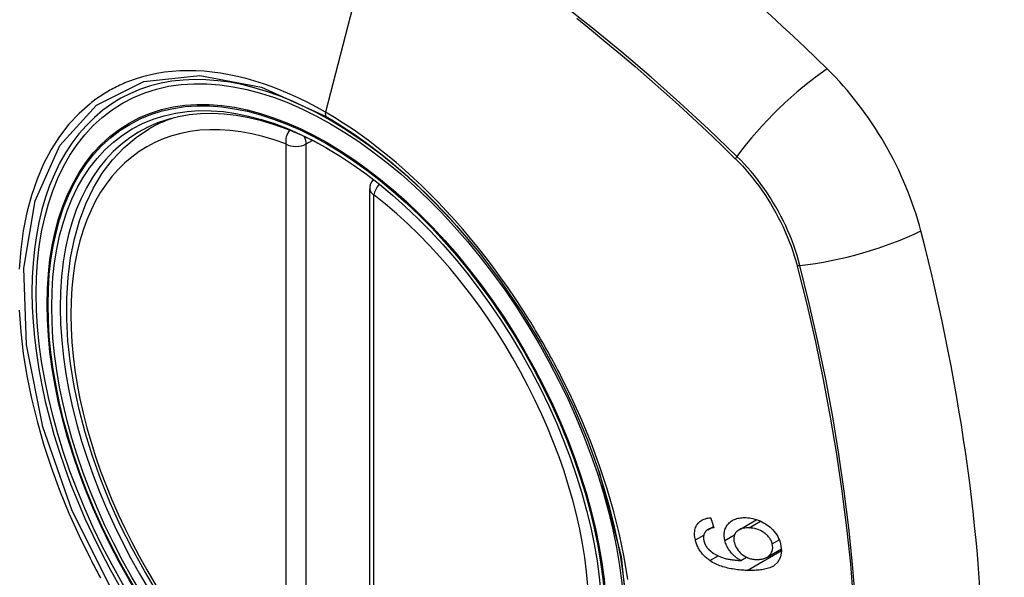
# Model space of a CAD drawing. Header units: inches. Extents: x 584 to 685, y 231 to 315.
# Tile 121 of 133: x 673.617 to 674.426, y 256.062 to 256.521. Entities that reach past the tile are written whole.
import ezdxf

# ---------------------------------------------------------------- set-up
doc = ezdxf.new("R2010")
doc.units = ezdxf.units.IN
doc.header["$MEASUREMENT"] = 0
doc.layers.add('Visible Edges(ANSI)', color=7, linetype='Continuous', lineweight=25)
doc.layers.add('Visible Tangent Edges(ANSI)', color=7, linetype='Continuous', lineweight=25)

msp = doc.modelspace()

# ---------------------------------------------------------------- linework, layer by layer
at = {"layer": 'Visible Edges(ANSI)'}
for p, q in [((673.72335, 256.43108), (673.73362, 256.43701)), ((673.90422, 256.38146), (673.90422, 255.89679)), ((674.20788, 256.10101), (674.22239, 256.10939)), ((674.1821, 256.10113), (674.1868, 256.10385)), ((674.23096, 256.07858), (674.24274, 256.08538)), ((674.20934, 256.07578), (674.21408, 256.07851))]:
    msp.add_line(p, q, dxfattribs=at)
at = {"layer": 'Visible Edges(ANSI)', "flags": 128}
for points in [[(673.72989, 256.04918), (673.71902, 256.06718), (673.70887, 256.08559), (673.69949, 256.10433), (673.69091, 256.12332), (673.68317, 256.14248), (673.67631, 256.16172), (673.67037, 256.18095), (673.66537, 256.2001), (673.66133, 256.21908), (673.65827, 256.2378), (673.65622, 256.25619), (673.6552, 256.27417), (673.6552, 256.29166), (673.65624, 256.30858), (673.65832, 256.32488), (673.66145, 256.34047), (673.66563, 256.35528), (673.67087, 256.36925), (673.67714, 256.38229), (673.68443, 256.39435), (673.69275, 256.40533), (673.70204, 256.41516), (673.71226, 256.42377), (673.72335, 256.43108)], [(673.97574, 256.35101), (673.99445, 256.32873), (674.0123, 256.30512), (674.02909, 256.28042), (674.04464, 256.25493), (674.0589, 256.22876), (674.07179, 256.20205), (674.08324, 256.17495), (674.09319, 256.14758)], [(674.17198, 256.09268), (674.17172, 256.09387), (674.17152, 256.09506), (674.17139, 256.09624), (674.17132, 256.09741), (674.17132, 256.09856), (674.17141, 256.09969), (674.17157, 256.10079), (674.17182, 256.10184), (674.17214, 256.10285), (674.17255, 256.10381), (674.17303, 256.10472), (674.17359, 256.10558), (674.17422, 256.10639), (674.17491, 256.10712), (674.17567, 256.1078), (674.17649, 256.10841), (674.17736, 256.10895), (674.17829, 256.10943), (674.17925, 256.10984), (674.18025, 256.11018), (674.18129, 256.11047), (674.18235, 256.1107), (674.18344, 256.11087), (674.18454, 256.111)], [(674.18454, 256.111), (674.18465, 256.11066), (674.18476, 256.11032), (674.18486, 256.10998), (674.18497, 256.10964), (674.18508, 256.1093), (674.18519, 256.10896), (674.18529, 256.10862), (674.1854, 256.10828), (674.18551, 256.10794), (674.18561, 256.1076), (674.18572, 256.10726), (674.18583, 256.10692), (674.18594, 256.10658), (674.18604, 256.10624), (674.18615, 256.1059), (674.18626, 256.10556), (674.18637, 256.10522), (674.18648, 256.10488), (674.18658, 256.10454), (674.18669, 256.1042), (674.1868, 256.10386), (674.18691, 256.10352), (674.18702, 256.10318), (674.18712, 256.10284)], [(674.19619, 256.0922), (674.19581, 256.0941), (674.19562, 256.09597), (674.19564, 256.0978), (674.19587, 256.09956), (674.19631, 256.10122), (674.19693, 256.10275), (674.19766, 256.10406), (674.19842, 256.10517), (674.19915, 256.10605), (674.19985, 256.10678), (674.20059, 256.10744), (674.20138, 256.10805), (674.20221, 256.1086), (674.20309, 256.1091), (674.20402, 256.10953), (674.20498, 256.10991), (674.20598, 256.11024), (674.207, 256.1105), (674.20805, 256.11071), (674.20912, 256.11087), (674.2102, 256.11098), (674.21131, 256.11104), (674.21243, 256.11106), (674.21357, 256.11104)], [(674.21357, 256.11104), (674.215, 256.11095), (674.21643, 256.11079), (674.21787, 256.11056), (674.21932, 256.11026), (674.22077, 256.10989), (674.22223, 256.10944), (674.2237, 256.10891), (674.22518, 256.10831), (674.22664, 256.10763), (674.22808, 256.10688), (674.22949, 256.10605), (674.23085, 256.10516), (674.23216, 256.1042), (674.23342, 256.10317), (674.23462, 256.10207), (674.23577, 256.10089), (674.23685, 256.09963), (674.23787, 256.09831), (674.23881, 256.09691), (674.23967, 256.09545), (674.24042, 256.09397), (674.24106, 256.09246), (674.2416, 256.09094), (674.24204, 256.08941)], [(674.18062, 256.10001), (674.18041, 256.09975), (674.1802, 256.09949), (674.18001, 256.09921), (674.17982, 256.09893), (674.17965, 256.09864), (674.17949, 256.09834), (674.17934, 256.09804), (674.17921, 256.09772), (674.17909, 256.0974), (674.17899, 256.09708), (674.17889, 256.09674), (674.17882, 256.0964), (674.17875, 256.09606), (674.1787, 256.0957), (674.17867, 256.09534), (674.17865, 256.09498), (674.17864, 256.09461), (674.17865, 256.09423), (674.17867, 256.09385), (674.17871, 256.09347), (674.17876, 256.09308), (674.17882, 256.09269), (674.1789, 256.09231), (674.17898, 256.09192)], [(674.18712, 256.10284), (674.18683, 256.10278), (674.18653, 256.10271), (674.18622, 256.10264), (674.18592, 256.10257), (674.18562, 256.10249), (674.18532, 256.10241), (674.18502, 256.10233), (674.18473, 256.10224), (674.18443, 256.10215), (674.18414, 256.10205), (674.18385, 256.10194), (674.18357, 256.10183), (674.18329, 256.10172), (674.18302, 256.1016), (674.18275, 256.10148), (674.18249, 256.10135), (674.18223, 256.10121), (674.18198, 256.10107), (674.18174, 256.10091), (674.1815, 256.10075), (674.18126, 256.10058), (674.18104, 256.1004), (674.18082, 256.10021), (674.18062, 256.10001)], [(674.21612, 256.10261), (674.21495, 256.10262), (674.21379, 256.10258), (674.21265, 256.10248), (674.21154, 256.10231), (674.21047, 256.10206), (674.20944, 256.10174), (674.20847, 256.10132), (674.20755, 256.10081), (674.20674, 256.10023), (674.20607, 256.09962), (674.20552, 256.09902), (674.20508, 256.09844), (674.20473, 256.09788), (674.20442, 256.0973), (674.20416, 256.09669), (674.20394, 256.09605), (674.20378, 256.09538), (674.20367, 256.09469), (674.2036, 256.09399), (674.20359, 256.09326), (674.20363, 256.09252), (674.20371, 256.09178), (674.20384, 256.09102), (674.204, 256.09027)], [(674.2352, 256.08945), (674.23501, 256.09014), (674.23478, 256.09082), (674.23451, 256.0915), (674.2342, 256.09217), (674.23385, 256.09284), (674.23346, 256.09349), (674.23304, 256.09413), (674.23258, 256.09475), (674.23208, 256.09536), (674.23156, 256.09594), (674.23102, 256.0965), (674.23045, 256.09703), (674.22986, 256.09755), (674.22926, 256.09804), (674.22862, 256.09852), (674.22782, 256.09908), (674.22679, 256.09972), (674.22553, 256.10039), (674.22404, 256.10104), (674.22245, 256.10159), (674.22086, 256.10201), (674.21926, 256.10231), (674.21768, 256.1025), (674.21612, 256.10261)], [(674.18389, 256.0757), (674.18315, 256.07622), (674.18242, 256.07676), (674.18171, 256.07732), (674.18101, 256.0779), (674.18033, 256.0785), (674.17967, 256.07913), (674.17902, 256.07977), (674.1784, 256.08043), (674.1778, 256.08111), (674.17723, 256.0818), (674.17668, 256.08251), (674.17616, 256.08323), (674.17566, 256.08397), (674.17519, 256.08473), (674.17474, 256.0855), (674.17433, 256.08627), (674.17394, 256.08706), (674.17358, 256.08784), (674.17325, 256.08864), (674.17294, 256.08944), (674.17266, 256.09025), (674.17241, 256.09106), (674.17218, 256.09187), (674.17198, 256.09268)], [(674.17898, 256.09192), (674.17906, 256.09161), (674.17915, 256.0913), (674.17924, 256.09099), (674.17934, 256.09068), (674.17945, 256.09037), (674.17956, 256.09007), (674.17968, 256.08976), (674.17981, 256.08946), (674.17995, 256.08916), (674.1801, 256.08886), (674.18025, 256.08856), (674.18041, 256.08826), (674.18058, 256.08797), (674.18076, 256.08768), (674.18094, 256.08739), (674.18113, 256.08711), (674.18133, 256.08684), (674.18153, 256.08656), (674.18174, 256.08629), (674.18196, 256.08603), (674.18218, 256.08576), (674.18241, 256.08551), (674.18264, 256.08525), (674.18288, 256.085)], [(674.20934, 256.07578), (674.20874, 256.07613), (674.20815, 256.0765), (674.20755, 256.07687), (674.20697, 256.07726), (674.20639, 256.07767), (674.20583, 256.07809), (674.20527, 256.07852), (674.20472, 256.07896), (674.20418, 256.07943), (674.20361, 256.07993), (674.20303, 256.08049), (674.20242, 256.08111), (674.2018, 256.08179), (674.20117, 256.08253), (674.20052, 256.08335), (674.19988, 256.08423), (674.19925, 256.08518), (674.19866, 256.08614), (674.19812, 256.08712), (674.19763, 256.08812), (674.19718, 256.08913), (674.1968, 256.09015), (674.19646, 256.09117), (674.19619, 256.0922)], [(674.204, 256.09027), (674.20438, 256.08898), (674.20487, 256.08771), (674.20548, 256.08647), (674.20621, 256.08527), (674.20705, 256.08412), (674.20796, 256.08305), (674.20887, 256.08213), (674.20973, 256.08136), (674.2105, 256.08073), (674.21122, 256.0802), (674.21195, 256.07971), (674.21269, 256.07925), (674.21345, 256.07883), (674.21422, 256.07845), (674.21501, 256.0781), (674.2158, 256.07779), (674.2166, 256.07752), (674.2174, 256.07728), (674.2182, 256.07709), (674.219, 256.07693), (674.21979, 256.0768), (674.22058, 256.0767), (674.22137, 256.07663), (674.22216, 256.07659)], [(674.24204, 256.08941), (674.24282, 256.08369), (674.24196, 256.07846), (674.23953, 256.07421), (674.2371, 256.0719), (674.23609, 256.07122), (674.23516, 256.0707), (674.23419, 256.07023), (674.23318, 256.06981), (674.23214, 256.06943), (674.23108, 256.06911), (674.23, 256.06882), (674.22891, 256.06857), (674.22779, 256.06835), (674.22665, 256.06817), (674.22549, 256.06801), (674.22431, 256.06788), (674.22312, 256.06777), (674.22192, 256.06769), (674.22071, 256.06763), (674.21949, 256.0676), (674.21828, 256.06758), (674.21706, 256.06758), (674.21586, 256.0676), (674.21466, 256.06763)], [(674.22216, 256.07659), (674.22298, 256.07658), (674.22379, 256.0766), (674.22458, 256.07665), (674.22536, 256.07674), (674.22612, 256.07686), (674.22688, 256.07701), (674.22761, 256.0772), (674.22833, 256.07742), (674.22904, 256.07767), (674.22974, 256.07796), (674.23042, 256.07829), (674.23108, 256.07865), (674.23172, 256.07906), (674.23233, 256.07952), (674.23291, 256.08003), (674.23343, 256.08059), (674.23391, 256.08119), (674.23432, 256.08184), (674.23468, 256.08253), (674.23505, 256.08347), (674.23539, 256.08474), (674.23556, 256.08624), (674.2355, 256.08783), (674.2352, 256.08945)], [(674.18288, 256.085), (674.18464, 256.08337), (674.18653, 256.08194), (674.18854, 256.08069), (674.1906, 256.07962), (674.19254, 256.07877), (674.19424, 256.07815), (674.19561, 256.07772), (674.19659, 256.07746), (674.19737, 256.07727), (674.19816, 256.07709), (674.19896, 256.07693), (674.19977, 256.07678), (674.20058, 256.07664), (674.20139, 256.07651), (674.2022, 256.07639), (674.20302, 256.07629), (674.20383, 256.0762), (674.20464, 256.07611), (674.20544, 256.07604), (674.20624, 256.07597), (674.20703, 256.07591), (674.20781, 256.07586), (674.20859, 256.07582), (674.20934, 256.07578)], [(674.21466, 256.06763), (674.21331, 256.06768), (674.21196, 256.06775), (674.2106, 256.06784), (674.20924, 256.06795), (674.20789, 256.06808), (674.20653, 256.06822), (674.20518, 256.06839), (674.20384, 256.06859), (674.2025, 256.0688), (674.20116, 256.06904), (674.19984, 256.06931), (674.19853, 256.0696), (674.19723, 256.06992), (674.19594, 256.07027), (674.19467, 256.07064), (674.19342, 256.07105), (674.19218, 256.07149), (674.19096, 256.07196), (674.18975, 256.07247), (674.18855, 256.07303), (674.18736, 256.07362), (674.18618, 256.07427), (674.18502, 256.07496), (674.18389, 256.0757)]]:
    msp.add_lwpolyline(points, dxfattribs=at)
at = {"layer": 'Visible Edges(ANSI)'}
msp.add_arc((673.91604, 256.38146), 0.01181, 138.76046, 180, dxfattribs=at)
for centre, major_axis, start_param, end_param in [((673.97728, 255.65373), (-0.64961, 1.12515), 5.161526, 5.834048), ((673.87254, 256.1558), (0.15748, -0.27276), 2.363977, 7.060801), ((674.23907, 256.36742), (0.08858, -0.15343), 1.121659, 2.019933), ((673.4901, 256.49755), (-0.64961, 1.12515), 3.59073, 4.263252)]:
    msp.add_ellipse(centre, major_axis=major_axis, ratio=0.57735, start_param=start_param, end_param=end_param, dxfattribs=at)
msp.add_ellipse((673.86906, 256.15379), major_axis=(-0.15994, 0.27703), ratio=0.57735, dxfattribs=at)
at = {"layer": 'Visible Tangent Edges(ANSI)'}
for p, q in [((673.91583, 256.63015), (673.86793, 256.44448)), ((673.85201, 256.41843), (673.857, 256.42131)), ((673.8353, 256.41843), (673.8353, 255.93376)), ((673.85201, 255.93376), (673.85201, 256.41843)), ((674.20454, 256.40659), (674.20487, 256.40626)), ((673.90768, 255.89197), (673.90768, 256.37664)), ((674.25561, 256.31838), (674.25573, 256.31793)), ((674.21612, 256.10261), (674.22564, 256.1081)), ((674.17198, 256.09268), (674.17887, 256.09666)), ((674.19619, 256.0922), (674.20422, 256.09684)), ((674.2352, 256.08945), (674.24094, 256.09277)), ((674.21466, 256.06763), (674.24282, 256.08388)), ((674.18389, 256.0757), (674.19064, 256.0796))]:
    msp.add_line(p, q, dxfattribs=at)
at = {"layer": 'Visible Tangent Edges(ANSI)', "flags": 128}
for points in [[(674.20612, 256.40819), (674.18283, 256.43055), (674.15929, 256.45231), (674.13553, 256.47346), (674.11156, 256.49396), (674.08742, 256.51379), (674.06314, 256.53292)], [(674.07439, 256.52177), (674.08646, 256.51212), (674.09849, 256.50229), (674.11048, 256.4923), (674.12243, 256.48213), (674.13432, 256.47181), (674.14617, 256.46132), (674.15797, 256.45067), (674.1697, 256.43987), (674.18138, 256.42893), (674.19293, 256.41789), (674.20454, 256.40659)], [(673.86793, 256.44448), (673.86062, 256.44857), (673.85331, 256.45242), (673.84599, 256.45602), (673.83869, 256.45936), (673.8314, 256.46245), (673.82415, 256.46528), (673.81693, 256.46784), (673.80976, 256.47014), (673.80265, 256.47217), (673.79561, 256.47392), (673.78863, 256.4754), (673.78171, 256.4766), (673.77486, 256.47753), (673.76808, 256.47819), (673.76137, 256.47858), (673.75475, 256.47869), (673.74823, 256.47853), (673.74182, 256.47808), (673.73553, 256.47737), (673.72935, 256.47638), (673.72329, 256.47512), (673.71735, 256.47359), (673.71155, 256.4718), (673.70588, 256.46973)], [(673.69328, 256.0495), (673.65966, 256.11659), (673.63553, 256.18566), (673.62208, 256.25325), (673.61993, 256.31632), (673.62918, 256.37174), (673.64947, 256.4172), (673.67973, 256.45041), (673.71868, 256.46987), (673.76465, 256.47485), (673.81531, 256.46507), (673.86843, 256.44103)], [(673.70588, 256.46973), (673.70445, 256.46917), (673.70304, 256.46858), (673.70164, 256.46798), (673.70024, 256.46736), (673.69885, 256.46673), (673.69748, 256.46608), (673.69611, 256.46541), (673.69475, 256.46472), (673.6934, 256.46402), (673.69206, 256.4633), (673.69073, 256.46257), (673.68941, 256.46182), (673.6881, 256.46105), (673.6868, 256.46027), (673.68551, 256.45947), (673.68423, 256.45865), (673.68296, 256.45782), (673.6817, 256.45697), (673.68045, 256.4561), (673.67921, 256.45522), (673.67798, 256.45432), (673.67676, 256.45341), (673.67555, 256.45248), (673.67435, 256.45153)], [(673.67435, 256.45153), (673.66532, 256.44355), (673.65696, 256.43458), (673.6493, 256.42466), (673.64237, 256.41381), (673.63618, 256.40207), (673.63077, 256.38947), (673.62617, 256.37606), (673.62239, 256.36192), (673.61944, 256.34707), (673.61733, 256.33158), (673.61605, 256.31547)], [(674.02955, 256.28286), (674.02389, 256.29148), (674.01808, 256.3), (674.01214, 256.3084), (674.00608, 256.31667), (673.9999, 256.32481), (673.99361, 256.3328), (673.98722, 256.34063), (673.98074, 256.34829), (673.97417, 256.35578), (673.96752, 256.36309), (673.96078, 256.37022), (673.95396, 256.37717), (673.94707, 256.38393), (673.94011, 256.39051), (673.93308, 256.39689), (673.92598, 256.40307), (673.91883, 256.40904), (673.91162, 256.41481), (673.90437, 256.42035), (673.8971, 256.42566), (673.88981, 256.43073), (673.88251, 256.43556), (673.87522, 256.44014), (673.86793, 256.44448)], [(673.86843, 256.44103), (673.87303, 256.43832), (673.87764, 256.43551), (673.88225, 256.4326), (673.88686, 256.4296), (673.89147, 256.42649), (673.89608, 256.42329), (673.90068, 256.41999), (673.90527, 256.4166), (673.90985, 256.41311), (673.91441, 256.40954), (673.91897, 256.40587), (673.9235, 256.40212), (673.928, 256.39829), (673.93248, 256.39438), (673.93694, 256.39038), (673.94137, 256.38631), (673.94577, 256.38216), (673.95015, 256.37793), (673.95449, 256.37363), (673.95881, 256.36925), (673.96309, 256.3648), (673.96734, 256.36027), (673.97156, 256.35567), (673.97574, 256.35101)], [(674.20487, 256.40626), (674.20777, 256.40333), (674.21062, 256.4003), (674.21342, 256.39718), (674.21618, 256.39397), (674.21888, 256.39067), (674.22152, 256.3873), (674.2241, 256.38385), (674.22662, 256.38033), (674.22907, 256.37674), (674.23144, 256.37309), (674.23374, 256.36939), (674.23597, 256.36563), (674.23811, 256.36182), (674.24017, 256.35798), (674.24214, 256.3541), (674.24402, 256.35018), (674.24582, 256.34624), (674.24751, 256.34228), (674.24912, 256.33831), (674.25062, 256.33432), (674.25202, 256.33033), (674.25332, 256.32634), (674.25452, 256.32236), (674.25561, 256.31838)], [(674.25791, 256.3185), (674.25683, 256.32255), (674.25564, 256.32662), (674.25434, 256.3307), (674.25293, 256.33478), (674.25142, 256.33886), (674.2498, 256.34293), (674.24807, 256.34698), (674.24625, 256.35101), (674.24434, 256.35502), (674.24232, 256.35899), (674.24022, 256.36293), (674.23803, 256.36682), (674.23576, 256.37066), (674.2334, 256.37445), (674.23096, 256.37818), (674.22845, 256.38184), (674.22587, 256.38544), (674.22322, 256.38895), (674.22051, 256.39239), (674.21773, 256.39574), (674.21491, 256.399), (674.21202, 256.40217), (674.2091, 256.40523), (674.20612, 256.40819)], [(674.25573, 256.31793), (674.2635, 256.28667), (674.27062, 256.25555), (674.27709, 256.22458), (674.28289, 256.19379), (674.28803, 256.1632), (674.2925, 256.13285), (674.29629, 256.10274), (674.2994, 256.0729), (674.30182, 256.04334)], [(674.30356, 256.04318), (674.30117, 256.07281), (674.2981, 256.10273), (674.29435, 256.1329), (674.28994, 256.16333), (674.28485, 256.194), (674.2791, 256.22487), (674.27269, 256.25593), (674.26562, 256.28714), (674.25791, 256.3185)], [(674.06108, 256.22825), (674.05988, 256.23058), (674.05867, 256.2329), (674.05745, 256.23522), (674.05621, 256.23754), (674.05497, 256.23985), (674.05372, 256.24216), (674.05246, 256.24446), (674.05119, 256.24676), (674.04991, 256.24905), (674.04862, 256.25134), (674.04732, 256.25362), (674.04601, 256.2559), (674.04469, 256.25818), (674.04336, 256.26045), (674.04202, 256.26271), (674.04068, 256.26497), (674.03932, 256.26723), (674.03795, 256.26948), (674.03658, 256.27172), (674.03519, 256.27396), (674.03379, 256.27619), (674.03239, 256.27842), (674.03098, 256.28064), (674.02955, 256.28286)], [(673.61606, 256.28157), (673.61734, 256.26393), (673.61947, 256.24593), (673.62244, 256.22762), (673.62623, 256.20907), (673.63082, 256.19034), (673.63622, 256.17148), (673.64239, 256.15255), (673.64934, 256.13363), (673.65699, 256.11483), (673.66534, 256.0962), (673.67435, 256.07778)], [(674.11637, 256.06026), (674.11338, 256.07854), (674.10956, 256.09706), (674.10492, 256.11577), (674.09948, 256.13461), (674.09325, 256.15353), (674.08625, 256.17244), (674.07854, 256.19124), (674.07014, 256.20985), (674.06108, 256.22825)], [(674.09318, 256.1476), (674.11091, 256.0791), (674.11745, 256.01395)], [(673.67435, 256.07778), (673.67555, 256.07545), (673.67675, 256.07312), (673.67797, 256.0708), (673.6792, 256.06848), (673.68044, 256.06616), (673.68169, 256.06385), (673.68295, 256.06154)]]:
    msp.add_lwpolyline(points, dxfattribs=at)
at = {"layer": 'Visible Tangent Edges(ANSI)'}
for centre, major_axis, ratio, start_param, end_param in [((673.87154, 256.15523), (-0.17318, 0.29996), 0.57735, 5.05527, 10.652693), ((674.26465, 256.41237), (-0.08271, -0.08432), 0.354513, 4.18549, 5.093849), ((673.87149, 256.1552), (-0.15059, 0.26083), 0.57735, 5.66855, 8.468616), ((673.87122, 256.44504), (-0.00246, -0.00426), 0.57735, 5.161112, 6.141288), ((673.87984, 256.16002), (-0.1565, 0.27106), 0.57735, 6.171189, 6.283185), ((673.84365, 256.42325), (-0.00418, -0.01105), 0.667065, 4.356432, 5.396522), ((673.84365, 256.42325), (0.00591, -0.01023), 0.57735, 0.785398, 1.348991), ((673.84365, 256.42325), (-0.01181, 0), 0.57735, 0.785398, 2.356194), ((674.211, 256.40854), (-0.00686, -0.00706), 0.356312, 5.09202, 5.355727), ((673.91604, 256.38146), (-0.01181, 0), 0.57735, 0, 0.785398), ((673.91604, 256.38146), (0.00724, 0.00933), 0.470841, 1.514965, 2.428164), ((673.87149, 256.1552), (0.15059, -0.26083), 0.57735, 5.66855, 8.468616), ((674.29079, 256.3671), (-0.11437, -0.02947), 0.354513, 1.189336, 2.097696), ((674.26065, 256.32255), (-0.00954, -0.00241), 0.356312, 0.927458, 1.191165)]:
    msp.add_ellipse(centre, major_axis=major_axis, ratio=ratio, start_param=start_param, end_param=end_param, dxfattribs=at)
for centre, major_axis in [((673.87214, 256.15557), (0.17111, -0.29637)), ((673.86916, 256.15385), (-0.1627, 0.2818)), ((673.86906, 256.15379), (0.1621, -0.28076))]:
    msp.add_ellipse(centre, major_axis=major_axis, ratio=0.57735, dxfattribs=at)

doc.saveas('drawing.dxf')
